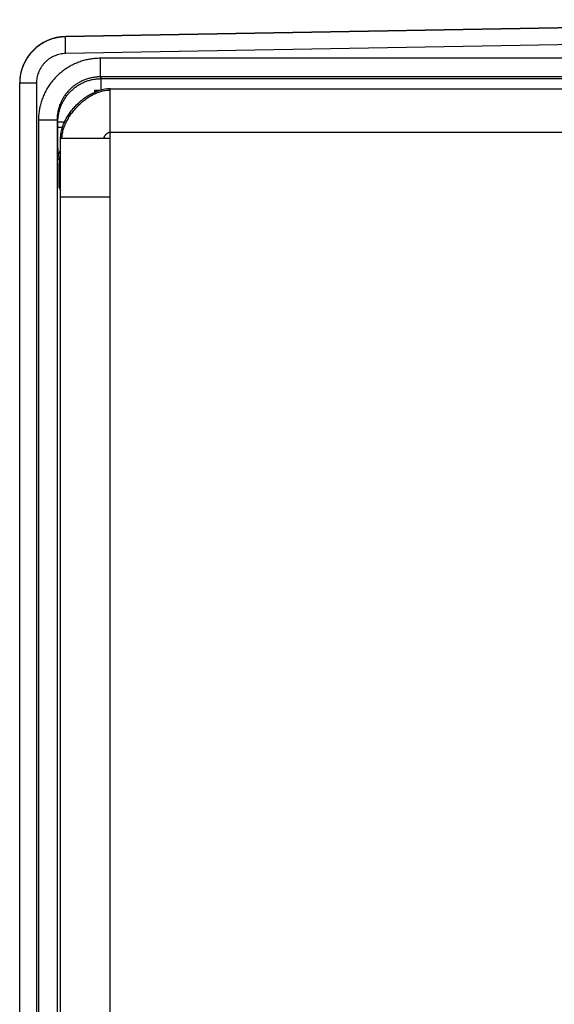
# Model space of a CAD drawing. Header units: inches. Extents: x 0.2 to 16.8, y 0.1 to 10.8.
# Tile 4 of 25: x 2.1 to 2.9, y 4.4 to 6. Entities that reach past the tile are written whole.
import ezdxf

# ---------------------------------------------------------------- set-up
doc = ezdxf.new("R2010")
doc.units = ezdxf.units.IN
doc.header["$LTSCALE"] = 0.935
doc.header["$MEASUREMENT"] = 0
doc.layers.get('0').update_dxf_attribs({"linetype": 'CONTINUOUS'})

msp = doc.modelspace()

# ---------------------------------------------------------------- linework, layer by layer
at = {"color": 7, "linetype": 'CONTINUOUS'}
for p, q in [((3.6978, 5.9888), (2.1483, 5.9617)), ((3.6978, 5.9882), (2.1483, 5.9612)), ((2.1483, 5.9612), (2.1483, 5.9617)), ((2.1487, 5.9342), (2.1483, 5.9612)), ((3.7484, 5.9621), (2.1487, 5.9342)), ((2.2048, 5.8965), (2.2048, 5.9265)), ((3.753, 5.9265), (2.2048, 5.9265)), ((2.2048, 5.8965), (2.2062, 5.8937)), ((3.753, 5.8965), (2.2048, 5.8965)), ((2.2062, 5.8755), (2.2062, 5.8937)), ((2.2062, 5.8937), (4.089, 5.8937)), ((2.0746, 2.9751), (2.0746, 5.8867)), ((2.1016, 5.8862), (2.0746, 5.8862)), ((2.1016, 5.8862), (2.1016, 2.9757)), ((2.2206, 2.9844), (2.2206, 5.8774)), ((2.2206, 5.8774), (4.1156, 5.8774)), ((2.2206, 5.8774), (2.2206, 5.8774)), ((2.1956, 5.8717), (2.1956, 5.8749)), ((2.1956, 5.8749), (2.2044, 5.8749)), ((2.1048, 5.8265), (2.1048, 3.0353)), ((2.1348, 5.8265), (2.1048, 5.8265)), ((2.1348, 5.8265), (2.1348, 3.0353)), ((2.1348, 5.8265), (2.1362, 5.8237)), ((2.1362, 5.815), (2.1362, 5.8237)), ((2.1468, 5.8237), (2.1362, 5.8237)), ((2.1435, 5.815), (2.1362, 5.815)), ((2.1406, 3.0644), (2.1406, 5.7974)), ((2.2206, 5.7974), (2.1406, 5.7974)), ((2.2206, 5.8074), (4.1946, 5.8074)), ((2.1367, 5.765), (2.1383, 5.7618)), ((2.1383, 5.7618), (2.1383, 5.7571)), ((2.1383, 5.7618), (2.1406, 5.7618)), ((2.1383, 5.7571), (2.1406, 5.7571)), ((2.1386, 5.7171), (2.1406, 5.7131)), ((2.2206, 5.7024), (2.1406, 5.7024))]:
    msp.add_line(p, q, dxfattribs=at)
msp.add_lwpolyline([(2.2206, 5.8774), (2.2165, 5.8773), (2.2118, 5.8767), (2.2069, 5.8757), (2.2019, 5.8742), (2.1973, 5.8725)], dxfattribs=at)
msp.add_arc((2.1496, 5.8867), 0.075, 91, 180, dxfattribs=at)
for points, knots in [([(2.1483, 5.9612), (2.1462, 5.9611), (2.1421, 5.9609), (2.136, 5.96), (2.1301, 5.9587), (2.1242, 5.9568), (2.1185, 5.9545), (2.113, 5.9517), (2.1078, 5.9485), (2.1028, 5.9449), (2.0982, 5.9409), (2.0939, 5.9365), (2.09, 5.9318), (2.0864, 5.9268), (2.0833, 5.9215), (2.0807, 5.916), (2.0785, 5.9103), (2.0767, 5.9044), (2.0755, 5.8984), (2.0748, 5.8925), (2.0746, 5.8886), (2.0746, 5.8867)], [0, 0, 0, 0, 0.05293, 0.105876, 0.15882, 0.211763, 0.264701, 0.317633, 0.370546, 0.423422, 0.47625, 0.529044, 0.581827, 0.63462, 0.687432, 0.74027, 0.793138, 0.84603, 0.89894, 0.95186, 1, 1, 1, 1]), ([(2.1487, 5.9342), (2.1473, 5.9341), (2.1444, 5.9339), (2.1401, 5.9333), (2.1358, 5.9322), (2.1317, 5.9308), (2.1276, 5.9289), (2.1238, 5.9268), (2.1202, 5.9242), (2.1169, 5.9214), (2.1138, 5.9182), (2.111, 5.9148), (2.1085, 5.9112), (2.1064, 5.9073), (2.1047, 5.9033), (2.1033, 5.8991), (2.1023, 5.8948), (2.1017, 5.8905), (2.1016, 5.8876), (2.1016, 5.8862)], [0, 0, 0, 0, 0.058096, 0.116691, 0.175615, 0.234702, 0.293785, 0.352761, 0.411689, 0.470648, 0.529632, 0.588581, 0.647489, 0.706432, 0.765467, 0.8245, 0.883375, 0.941933, 1, 1, 1, 1]), ([(2.2048, 5.9265), (2.2022, 5.9265), (2.197, 5.9263), (2.1892, 5.9254), (2.1815, 5.9239), (2.1739, 5.9217), (2.1665, 5.919), (2.1594, 5.9157), (2.1525, 5.9119), (2.146, 5.9075), (2.1398, 5.9026), (2.134, 5.8973), (2.1287, 5.8915), (2.1238, 5.8853), (2.1195, 5.8788), (2.1156, 5.8719), (2.1123, 5.8648), (2.1096, 5.8574), (2.1075, 5.8498), (2.106, 5.8421), (2.105, 5.8343), (2.1048, 5.8291), (2.1048, 5.8265)], [0, 0, 0, 0, 0.049643, 0.099552, 0.149625, 0.199762, 0.249863, 0.29989, 0.349889, 0.399902, 0.449936, 0.499981, 0.550027, 0.600063, 0.650077, 0.700081, 0.750118, 0.800229, 0.850374, 0.900451, 0.950359, 1, 1, 1, 1]), ([(2.2048, 5.8965), (2.2028, 5.8965), (2.1987, 5.8963), (2.1927, 5.8955), (2.1867, 5.8942), (2.1809, 5.8924), (2.1752, 5.89), (2.1698, 5.8872), (2.1646, 5.8839), (2.1598, 5.8802), (2.1553, 5.8761), (2.1511, 5.8716), (2.1474, 5.8667), (2.1441, 5.8616), (2.1413, 5.8561), (2.139, 5.8505), (2.1371, 5.8447), (2.1358, 5.8387), (2.135, 5.8326), (2.1348, 5.8285), (2.1348, 5.8265)], [0, 0, 0, 0, 0.055552, 0.1111, 0.166647, 0.222193, 0.277738, 0.333282, 0.388827, 0.444372, 0.499921, 0.555471, 0.611024, 0.66658, 0.72214, 0.777705, 0.833274, 0.888845, 0.94442, 1, 1, 1, 1]), ([(2.1362, 5.8237), (2.1362, 5.8257), (2.1364, 5.8298), (2.1372, 5.8359), (2.1386, 5.8418), (2.1404, 5.8477), (2.1427, 5.8533), (2.1456, 5.8587), (2.1488, 5.8639), (2.1525, 5.8687), (2.1567, 5.8732), (2.1612, 5.8773), (2.166, 5.8811), (2.1712, 5.8843), (2.1766, 5.8872), (2.1822, 5.8895), (2.1881, 5.8914), (2.1941, 5.8927), (2.2001, 5.8935), (2.2042, 5.8937), (2.2062, 5.8937)], [0, 0, 0, 0, 0.05558, 0.111182, 0.166772, 0.222339, 0.277876, 0.333376, 0.388846, 0.444296, 0.499746, 0.555222, 0.610749, 0.666324, 0.721927, 0.777539, 0.833154, 0.888772, 0.944393, 1, 1, 1, 1]), ([(2.1406, 5.7974), (2.1406, 5.7986), (2.1407, 5.801), (2.141, 5.8045), (2.1416, 5.8081), (2.1424, 5.8117), (2.1435, 5.8152), (2.1447, 5.8188), (2.1461, 5.8223), (2.1478, 5.8258), (2.1496, 5.8292), (2.1515, 5.8326), (2.1537, 5.836), (2.156, 5.8393), (2.1584, 5.8425), (2.161, 5.8456), (2.1637, 5.8486), (2.1665, 5.8515), (2.1694, 5.8543), (2.1724, 5.857), (2.1755, 5.8596), (2.1787, 5.862), (2.182, 5.8643), (2.1853, 5.8664), (2.1887, 5.8684), (2.1922, 5.8702), (2.1951, 5.8716), (2.1968, 5.8723), (2.1973, 5.8725)], [0, 0, 0, 0, 0.035734, 0.071834, 0.108357, 0.145342, 0.182809, 0.220763, 0.259197, 0.298091, 0.337417, 0.377136, 0.417205, 0.457573, 0.498185, 0.538984, 0.579909, 0.620897, 0.661884, 0.702809, 0.743608, 0.78422, 0.824588, 0.864657, 0.904376, 0.943702, 0.982597, 1, 1, 1, 1]), ([(2.1426, 5.7975), (2.1427, 5.7986), (2.1428, 5.8008), (2.1433, 5.8041), (2.1439, 5.8075), (2.1448, 5.811), (2.1459, 5.8144), (2.1472, 5.8178), (2.1486, 5.8212), (2.1503, 5.8246), (2.1521, 5.828), (2.1541, 5.8313), (2.1562, 5.8346), (2.1584, 5.8378), (2.1608, 5.8409), (2.1634, 5.844), (2.166, 5.847), (2.1688, 5.8499), (2.1716, 5.8527), (2.1745, 5.8554), (2.1776, 5.8579), (2.1807, 5.8603), (2.1838, 5.8626), (2.187, 5.8647), (2.1903, 5.8667), (2.1936, 5.8684), (2.197, 5.87), (2.2003, 5.8714), (2.2037, 5.8726), (2.2071, 5.8736), (2.2105, 5.8744), (2.2139, 5.875), (2.2172, 5.8753), (2.2195, 5.8753), (2.2206, 5.8753)], [0, 0, 0, 0, 0.027659, 0.05619, 0.085257, 0.114872, 0.14503, 0.175718, 0.206908, 0.238566, 0.27065, 0.303112, 0.335899, 0.368956, 0.402222, 0.435636, 0.469135, 0.502656, 0.536135, 0.569511, 0.602721, 0.635707, 0.668413, 0.700787, 0.732781, 0.764355, 0.795474, 0.826113, 0.856258, 0.885905, 0.915065, 0.943767, 0.972056, 1, 1, 1, 1]), ([(2.1367, 5.765), (2.1366, 5.7651), (2.1366, 5.7654), (2.1366, 5.7661), (2.1366, 5.7672), (2.1365, 5.7687), (2.1365, 5.7706), (2.1364, 5.7729), (2.1364, 5.7755), (2.1364, 5.7784), (2.1364, 5.7817), (2.1363, 5.7852), (2.1363, 5.789), (2.1363, 5.793), (2.1363, 5.7972), (2.1363, 5.8015), (2.1363, 5.806), (2.1362, 5.8105), (2.1362, 5.8135), (2.1362, 5.815)], [0, 0, 0, 0, 0.005749, 0.019741, 0.041967, 0.07223, 0.110208, 0.155593, 0.208032, 0.267123, 0.332345, 0.403141, 0.478895, 0.558967, 0.642793, 0.729739, 0.818923, 0.909347, 1, 1, 1, 1]), ([(2.2101, 5.7974), (2.2102, 5.7977), (2.2104, 5.7982), (2.2108, 5.7991), (2.2112, 5.7999), (2.2117, 5.8008), (2.2122, 5.8016), (2.2128, 5.8025), (2.2134, 5.8033), (2.2141, 5.804), (2.2148, 5.8047), (2.2156, 5.8054), (2.2164, 5.806), (2.2172, 5.8065), (2.218, 5.8069), (2.2189, 5.8072), (2.2196, 5.8073), (2.2201, 5.8074), (2.2204, 5.8074), (2.2206, 5.8074)], [0, 0, 0, 0, 0.056242, 0.115729, 0.177932, 0.242289, 0.308224, 0.375157, 0.442521, 0.509769, 0.57639, 0.641924, 0.705986, 0.768289, 0.828681, 0.887195, 0.9441, 0.972131, 1, 1, 1, 1]), ([(2.1367, 5.765), (2.1367, 5.7659), (2.1368, 5.7678), (2.1373, 5.7706), (2.138, 5.7733), (2.1391, 5.7759), (2.14, 5.7775), (2.1405, 5.7783), (2.1406, 5.7784)], [0, 0, 0, 0, 0.198508, 0.397019, 0.595535, 0.794055, 0.992579, 1, 1, 1, 1]), ([(2.1406, 5.7723), (2.1402, 5.7715), (2.1396, 5.7699), (2.1388, 5.7674), (2.1384, 5.7646), (2.1383, 5.7628), (2.1383, 5.7618)], [0, 0, 0, 0, 0.219197, 0.479446, 0.739706, 1, 1, 1, 1]), ([(2.1386, 5.7171), (2.1386, 5.7172), (2.1386, 5.7175), (2.1385, 5.7181), (2.1385, 5.7191), (2.1385, 5.7204), (2.1384, 5.7221), (2.1384, 5.7242), (2.1384, 5.7265), (2.1384, 5.7291), (2.1383, 5.732), (2.1383, 5.7351), (2.1383, 5.7385), (2.1383, 5.742), (2.1383, 5.7456), (2.1383, 5.7494), (2.1383, 5.7532), (2.1383, 5.7558), (2.1383, 5.7571)], [0, 0, 0, 0, 0.006405, 0.022148, 0.047152, 0.08112, 0.12372, 0.17459, 0.233258, 0.299134, 0.371622, 0.450047, 0.533638, 0.621592, 0.713201, 0.807584, 0.903586, 1, 1, 1, 1]), ([(2.1386, 5.7171), (2.1386, 5.7178), (2.1387, 5.7193), (2.1391, 5.7215), (2.1397, 5.7237), (2.1403, 5.7251), (2.1406, 5.7257)], [0, 0, 0, 0, 0.251268, 0.502541, 0.75382, 1, 1, 1, 1])]:
    msp.add_open_spline(points, degree=3, knots=knots, dxfattribs=at)
for points in [[(2.0746, 5.8867), (2.0746, 5.8865), (2.0746, 5.8863), (2.0746, 5.8862)], [(2.1426, 5.7974), (2.1426, 5.7974), (2.1426, 5.7974), (2.1426, 5.7975)]]:
    msp.add_open_spline(points, degree=3, dxfattribs=at)

doc.saveas('drawing.dxf')
